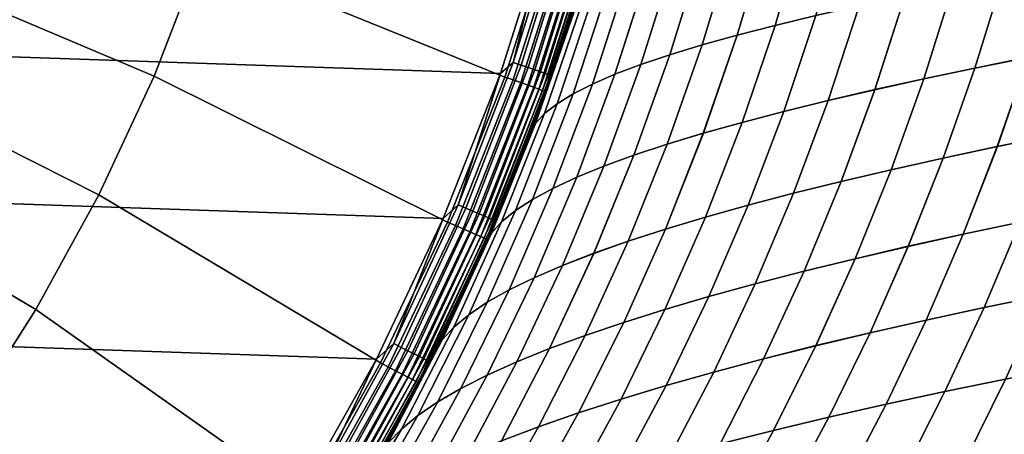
# Model space of a CAD drawing. Header units: metres. Extents: x -24 to 94, y -256 to 25.
# Tile 115 of 195: x 17.2 to 27.34, y -11.57 to -7.3. Entities that reach past the tile are written whole.
import ezdxf

# ---------------------------------------------------------------- set-up
doc = ezdxf.new("R2010")
doc.units = ezdxf.units.M
doc.layers.add('solid_10_061_003_XXX', color=7, linetype='CONTINUOUS')

msp = doc.modelspace()

# ---------------------------------------------------------------- linework, layer by layer
at = {"layer": 'solid_10_061_003_XXX'}
for points in [[(22.148993, -7.853165), (-22.633904, -6.321091), (-23.012894, -4.759872), (22.633904, -6.321089)], [(19.467255, -5.332632, 139.704315), (19.067602, -6.620993, 139.704315), (22.195217, -7.888182, 139.387024), (22.681784, -6.355138, 139.387024)], [(18.582788, -7.879783, 139.704315), (19.067602, -6.620993, 139.704315), (15.868543, -5.510159, 139.907593), (15.465069, -6.557755, 139.907593)], [(23.211288, -6.102138, 125.350716), (23.110014, -6.475122, 138.890091), (22.614262, -8.03711, 138.890091), (23.030052, -6.754015, 125.291039)], [(22.748764, -6.231531, 0.007596), (22.281744, -7.737065, 0.007596), (22.633904, -6.321089)], [(22.830038, -6.253794, 0.030184), (22.361349, -7.764707, 0.030184), (22.281744, -7.737065, 0.007596), (22.748764, -6.231531, 0.007596)], [(22.906288, -6.274681, 0.067075), (22.436033, -7.79064, 0.067075), (22.361349, -7.764707, 0.030184), (22.830038, -6.253794, 0.030184)], [(22.975193, -6.293556, 0.117146), (22.503525, -7.814075, 0.117146), (22.436033, -7.79064, 0.067075), (22.906288, -6.274681, 0.067075)], [(25.684397, -6.248812, 61.662342), (25.39707, -7.255309, 61.829849), (24.978428, -7.356086, 61.330124), (25.274899, -6.336802, 61.166355)], [(25.397144, -7.255046, 118.170212), (25.684454, -6.248568, 118.337708), (25.274954, -6.336571, 118.833694), (24.978498, -7.355838, 118.669937)], [(21.561001, -9.347363), (-22.148991, -7.853167), (-22.633904, -6.321091), (22.148993, -7.853165)], [(22.281744, -7.737065, 0.007596), (22.148993, -7.853165), (22.633904, -6.321089)], [(22.279333, -7.918077, 139.368744), (22.767744, -6.379222, 139.368744), (22.681784, -6.355138, 139.387024), (22.195217, -7.888182, 139.387024)], [(22.359003, -7.946392, 139.334518), (22.849159, -6.402034, 139.334518), (22.767744, -6.379222, 139.368744), (22.279333, -7.918077, 139.368744)], [(23.034655, -6.309844, 0.178874), (22.561766, -7.834299, 0.178874), (22.503525, -7.814075, 0.117146), (22.975193, -6.293556, 0.117146)], [(23.082863, -6.32305, 0.250378), (22.608984, -7.850695, 0.250378), (22.561766, -7.834299, 0.178874), (23.034655, -6.309844, 0.178874)], [(23.118351, -6.33277, 0.329482), (22.643742, -7.862764, 0.329482), (22.608984, -7.850695, 0.250378), (23.082863, -6.32305, 0.250378)], [(23.140036, -6.338711, 0.413778), (22.664982, -7.87014, 0.413778), (22.643742, -7.862764, 0.329482), (23.118351, -6.33277, 0.329482)], [(23.140036, -6.338711, 0.413778), (23.110014, -6.475122, 0.5), (22.664982, -7.87014, 0.413778)], [(25.274899, -6.336802, 61.166355), (24.978428, -7.356086, 61.330124), (24.587746, -7.456889, 60.809368), (24.893574, -6.42464, 60.649242)], [(24.978498, -7.355838, 118.669937), (25.274954, -6.336571, 118.833694), (24.893627, -6.424424, 119.3508), (24.587814, -7.456656, 119.190681)], [(22.431488, -7.972152, 139.285507), (22.923233, -6.422789, 139.285507), (22.849159, -6.402034, 139.334518), (22.359003, -7.946392, 139.334518)], [(22.494375, -7.994503, 139.223328), (22.987499, -6.440795, 139.223328), (22.923233, -6.422789, 139.285507), (22.431488, -7.972152, 139.285507)], [(22.545574, -8.012699, 139.150055), (23.03982, -6.455455, 139.150055), (22.987499, -6.440795, 139.223328), (22.494375, -7.994503, 139.223328)], [(22.583378, -8.026134, 139.068146), (23.078455, -6.46628, 139.068146), (23.03982, -6.455455, 139.150055), (22.545574, -8.012699, 139.150055)], [(22.606531, -8.034363, 138.980301), (23.102114, -6.472909, 138.980301), (23.078455, -6.46628, 139.068146), (22.583378, -8.026134, 139.068146)], [(23.102114, -6.472909, 138.980301), (22.606531, -8.034363, 138.980301), (22.614262, -8.03711, 138.890091), (23.110014, -6.475122, 138.890091)], [(22.614262, -8.03711, 0.5), (23.110014, -6.475122, 0.5), (22.83136, -7.397906, 54.77544), (22.615643, -8.033224, 54.849167)], [(22.664982, -7.87014, 0.413778), (23.110014, -6.475122, 0.5), (22.614262, -8.03711, 0.5)], [(23.110014, -6.475122, 0.5), (23.030048, -6.754027, 54.708961), (22.83136, -7.397906, 54.77544)], [(24.893574, -6.42464, 60.649242), (24.587746, -7.456889, 60.809368), (24.226234, -7.557714, 60.269596), (24.541632, -6.512332, 60.112957)], [(24.587814, -7.456656, 119.190681), (24.893627, -6.424424, 119.3508), (24.541683, -6.512131, 119.887085), (24.226301, -7.557494, 119.730453)], [(18.014978, -9.103379, 139.704315), (18.582788, -7.879783, 139.704315), (15.465069, -6.557755, 139.907593), (14.992523, -7.576064, 139.907593)], [(24.541632, -6.512332, 60.112957), (24.226234, -7.557714, 60.269596), (23.895113, -7.658556, 59.712811), (24.220278, -6.599886, 59.559444)], [(24.226301, -7.557494, 119.730453), (24.541683, -6.512131, 119.887085), (24.220327, -6.599699, 120.44059), (23.895176, -7.658351, 120.287239)], [(19.067602, -6.620993, 139.704315), (18.582788, -7.879783, 139.704315), (21.605165, -9.384448, 139.387024), (22.195217, -7.888182, 139.387024)], [(23.930723, -6.687306, 58.990654), (23.595594, -7.759412, 59.141014), (23.328848, -7.860285, 58.556236), (23.674128, -6.774603, 58.408546)], [(23.595655, -7.759221, 120.859024), (23.930771, -6.687132, 121.009377), (23.674171, -6.774444, 121.591476), (23.328905, -7.860108, 121.443802)], [(24.220278, -6.599886, 59.559444), (23.895113, -7.658556, 59.712811), (23.595594, -7.759412, 59.141014), (23.930723, -6.687306, 58.990654)], [(23.895176, -7.658351, 120.287239), (24.220327, -6.599699, 120.44059), (23.930771, -6.687132, 121.009377), (23.595655, -7.759221, 120.859024)], [(22.831362, -7.3979, 125.224556), (23.030052, -6.754015, 125.291039), (22.614262, -8.03711, 138.890091)], [(22.907766, -7.211679, 55.373348), (22.83136, -7.397906, 54.77544), (23.030048, -6.754027, 54.708961)], [(22.907795, -7.211589, 124.626663), (23.030052, -6.754015, 125.291039), (22.831362, -7.3979, 125.224556)], [(23.674128, -6.774603, 58.408546), (23.328848, -7.860285, 58.556236), (23.095652, -7.961227, 57.960629), (23.451244, -6.861834, 57.815231)], [(23.328905, -7.860108, 121.443802), (23.674171, -6.774444, 121.591476), (23.451286, -6.861688, 122.184792), (23.095707, -7.961064, 122.039406)], [(27.863518, -6.752599, 63.946556), (27.582296, -7.685705, 64.162971), (27.035379, -7.796221, 63.792503), (27.325603, -6.852771, 63.57972)], [(27.582396, -7.685359, 115.837128), (27.863602, -6.752263, 116.053528), (27.325684, -6.852449, 116.420357), (27.035477, -7.79589, 116.207588)], [(23.451244, -6.861834, 57.815231), (23.095652, -7.961227, 57.960629), (22.896584, -8.06232, 57.356419), (23.262623, -6.949077, 57.212879)], [(23.095707, -7.961064, 122.039406), (23.451286, -6.861688, 122.184792), (23.262661, -6.948946, 122.78714), (22.896637, -8.062171, 122.643608)], [(27.325603, -6.852771, 63.57972), (27.035379, -7.796221, 63.792503), (26.508879, -7.907346, 63.392014), (26.80831, -6.953219, 63.183109)], [(27.035477, -7.79589, 116.207588), (27.325684, -6.852449, 116.420357), (26.80839, -6.952912, 116.816963), (26.508974, -7.90703, 116.608078)], [(23.262623, -6.949077, 57.212879), (22.896584, -8.06232, 57.356419), (22.732224, -8.163644, 56.745827), (23.108805, -7.036413, 56.603664)], [(22.896637, -8.062171, 122.643608), (23.262661, -6.948946, 122.78714), (23.108841, -7.036295, 123.396355), (22.732271, -8.163508, 123.254196)], [(26.80831, -6.953219, 63.183109), (26.508879, -7.907346, 63.392014), (26.004488, -8.018965, 62.963074), (26.313358, -7.053847, 62.758213)], [(26.508974, -7.90703, 116.608078), (26.80839, -6.952912, 116.816963), (26.313437, -7.053555, 117.241859), (26.004581, -8.018663, 117.03701)], [(23.108805, -7.036413, 56.603664), (22.732224, -8.163644, 56.745827), (22.603144, -8.265278, 56.131081), (22.990337, -7.12392, 55.989761)], [(22.732271, -8.163508, 123.254196), (23.108841, -7.036295, 123.396355), (22.99037, -7.123817, 124.010254), (22.603188, -8.265157, 123.868942)], [(26.313358, -7.053847, 62.758213), (26.004488, -8.018965, 62.963074), (25.52389, -8.130964, 62.507278), (25.842457, -7.15456, 62.306545)], [(26.004581, -8.018663, 117.03701), (26.313437, -7.053555, 117.241859), (25.842531, -7.154283, 117.69352), (25.523981, -8.130677, 117.492805)], [(22.990337, -7.12392, 55.989761), (22.603144, -8.265278, 56.131081), (22.509922, -8.367304, 55.514408), (22.907766, -7.211679, 55.373348)], [(22.603188, -8.265157, 123.868942), (22.99037, -7.123817, 124.010254), (22.907795, -7.211589, 124.626663), (22.509964, -8.367196, 124.485611)], [(25.842457, -7.15456, 62.306545), (25.52389, -8.130964, 62.507278), (25.068544, -8.243278, 62.02644), (25.39707, -7.255309, 61.829849)], [(25.523981, -8.130677, 117.492805), (25.842531, -7.154283, 117.69352), (25.397144, -7.255046, 118.170212), (25.068634, -8.243005, 117.973633)], [(22.907766, -7.211679, 55.373348), (22.509922, -8.367304, 55.514408), (22.615643, -8.033224, 54.849167), (22.83136, -7.397906, 54.77544)], [(22.509964, -8.367196, 124.485611), (22.907795, -7.211589, 124.626663), (22.831362, -7.3979, 125.224556), (22.615643, -8.033223, 125.150833)], [(25.39707, -7.255309, 61.829849), (25.068544, -8.243278, 62.02644), (24.639681, -8.355885, 61.522621), (24.978428, -7.356086, 61.330124)], [(25.068634, -8.243005, 117.973633), (25.397144, -7.255046, 118.170212), (24.978498, -7.355838, 118.669937), (24.639767, -8.355626, 118.477448)], [(22.615643, -8.033223, 125.150833), (22.831362, -7.3979, 125.224556), (22.614262, -8.03711, 138.890091)], [(24.978428, -7.356086, 61.330124), (24.639681, -8.355885, 61.522621), (24.238518, -8.468769, 60.99789), (24.587746, -7.456889, 60.809368)], [(24.639767, -8.355626, 118.477448), (24.978498, -7.355838, 118.669937), (24.587814, -7.456656, 119.190681), (24.238602, -8.468525, 119.002174)], [(24.587746, -7.456889, 60.809368), (24.238518, -8.468769, 60.99789), (23.866276, -8.581914, 60.454311), (24.226234, -7.557714, 60.269596)], [(24.238602, -8.468525, 119.002174), (24.587814, -7.456656, 119.190681), (24.226301, -7.557494, 119.730453), (23.866358, -8.581683, 119.545746)], [(17.366711, -10.286319, 139.704315), (18.014978, -9.103379, 139.704315), (14.992523, -7.576064, 139.907593), (14.453018, -8.560535, 139.907593)], [(24.226234, -7.557714, 60.269596), (23.866276, -8.581914, 60.454311), (23.524172, -8.695302, 59.893963), (23.895113, -7.658556, 59.712811)], [(23.866358, -8.581683, 119.545746), (24.226301, -7.557494, 119.730453), (23.895176, -7.658351, 120.287239), (23.52425, -8.695085, 120.106094)], [(28.147936, -7.575914, 64.501846), (27.841158, -8.486714, 64.7537), (27.265951, -8.604787, 64.411171), (27.582296, -7.685705, 64.162971)], [(27.841274, -8.486352, 115.246414), (28.148037, -7.575554, 115.49826), (27.582396, -7.685359, 115.837128), (27.266066, -8.604439, 115.588943)], [(23.895113, -7.658556, 59.712811), (23.524172, -8.695302, 59.893963), (23.213427, -8.808915, 59.318905), (23.595594, -7.759412, 59.141014)], [(23.52425, -8.695085, 120.106094), (23.895176, -7.658351, 120.287239), (23.595655, -7.759221, 120.859024), (23.213503, -8.808712, 120.681145)], [(27.582296, -7.685705, 64.162971), (27.265951, -8.604787, 64.411171), (26.709265, -8.724031, 64.03672), (27.035379, -7.796221, 63.792503)], [(27.266066, -8.604439, 115.588943), (27.582396, -7.685359, 115.837128), (27.035477, -7.79589, 116.207588), (26.709377, -8.723698, 115.963394)], [(22.281744, -7.737065, 0.007596), (21.715206, -9.208043, 0.007596), (22.148993, -7.853165)], [(22.361349, -7.764707, 0.030184), (21.792788, -9.24094, 0.030184), (21.715206, -9.208043, 0.007596), (22.281744, -7.737065, 0.007596)], [(22.436033, -7.79064, 0.067075), (21.865574, -9.271804, 0.067075), (21.792788, -9.24094, 0.030184), (22.361349, -7.764707, 0.030184)], [(22.503525, -7.814075, 0.117146), (21.931349, -9.299695, 0.117146), (21.865574, -9.271804, 0.067075), (22.436033, -7.79064, 0.067075)], [(23.595594, -7.759412, 59.141014), (23.213427, -8.808915, 59.318905), (22.935215, -8.922745, 58.731224), (23.328848, -7.860285, 58.556236)], [(23.213503, -8.808712, 120.681145), (23.595655, -7.759221, 120.859024), (23.328905, -7.860108, 121.443802), (22.935287, -8.922554, 121.268822)], [(27.035379, -7.796221, 63.792503), (26.709265, -8.724031, 64.03672), (26.172766, -8.844311, 63.632011), (26.508879, -7.907346, 63.392014)], [(26.709377, -8.723698, 115.963394), (27.035477, -7.79589, 116.207588), (26.508974, -7.90703, 116.608078), (26.172874, -8.843991, 116.368095)], [(20.872786, -10.797076), (-21.561001, -9.347364), (-22.148991, -7.853167), (21.561001, -9.347363)], [(18.582788, -7.879783, 139.704315), (18.014978, -9.103379, 139.704315), (20.914381, -10.836959, 139.387024), (21.605165, -9.384448, 139.387024)], [(21.715206, -9.208043, 0.007596), (21.561001, -9.347363), (22.148993, -7.853165)], [(21.687046, -9.420013, 139.368744), (22.279333, -7.918077, 139.368744), (22.195217, -7.888182, 139.387024), (21.605165, -9.384448, 139.387024)], [(22.561766, -7.834299, 0.178874), (21.988108, -9.323763, 0.178874), (21.931349, -9.299695, 0.117146), (22.503525, -7.814075, 0.117146)], [(22.608984, -7.850695, 0.250378), (22.034126, -9.343277, 0.250378), (21.988108, -9.323763, 0.178874), (22.561766, -7.834299, 0.178874)], [(22.643742, -7.862764, 0.329482), (22.068001, -9.35764, 0.329482), (22.034126, -9.343277, 0.250378), (22.608984, -7.850695, 0.250378)], [(22.664982, -7.87014, 0.413778), (22.088701, -9.366419, 0.413778), (22.068001, -9.35764, 0.329482), (22.643742, -7.862764, 0.329482)], [(22.664982, -7.87014, 0.413778), (22.614262, -8.03711, 0.5), (22.088701, -9.366419, 0.413778)], [(23.328848, -7.860285, 58.556236), (22.935215, -8.922745, 58.731224), (22.690336, -9.036836, 58.133129), (23.095652, -7.961227, 57.960629)], [(22.935287, -8.922554, 121.268822), (23.328905, -7.860108, 121.443802), (23.095707, -7.961064, 122.039406), (22.690407, -9.036659, 121.866913)], [(26.508879, -7.907346, 63.392014), (26.172766, -8.844311, 63.632011), (25.658115, -8.965488, 63.198704), (26.004488, -8.018965, 62.963074)], [(26.172874, -8.843991, 116.368095), (26.508974, -7.90703, 116.608078), (26.004581, -8.018663, 117.03701), (25.658222, -8.965183, 116.801392)], [(21.764597, -9.453699, 139.334518), (22.359003, -7.946392, 139.334518), (22.279333, -7.918077, 139.368744), (21.687046, -9.420013, 139.368744)], [(21.835155, -9.484346, 139.285507), (22.431488, -7.972152, 139.285507), (22.359003, -7.946392, 139.334518), (21.764597, -9.453699, 139.334518)], [(21.896372, -9.510937, 139.223328), (22.494375, -7.994503, 139.223328), (22.431488, -7.972152, 139.285507), (21.835155, -9.484346, 139.285507)], [(21.946209, -9.532584, 139.150055), (22.545574, -8.012699, 139.150055), (22.494375, -7.994503, 139.223328), (21.896372, -9.510937, 139.223328)], [(23.095652, -7.961227, 57.960629), (22.690336, -9.036836, 58.133129), (22.479399, -9.151264, 57.526909), (22.896584, -8.06232, 57.356419)], [(22.690407, -9.036659, 121.866913), (23.095707, -7.961064, 122.039406), (22.896637, -8.062171, 122.643608), (22.479465, -9.151101, 122.473129)], [(21.983009, -9.548568, 139.068146), (22.583378, -8.026134, 139.068146), (22.545574, -8.012699, 139.150055), (21.946209, -9.532584, 139.150055)], [(22.005547, -9.558357, 138.980301), (22.606531, -8.034363, 138.980301), (22.583378, -8.026134, 139.068146), (21.983009, -9.548568, 139.068146)], [(22.606531, -8.034363, 138.980301), (22.005547, -9.558357, 138.980301), (22.013071, -9.561626, 138.890091), (22.614262, -8.03711, 138.890091)], [(22.615643, -8.033223, 125.150833), (22.614262, -8.03711, 138.890091), (22.013071, -9.561626, 138.890091), (22.383297, -8.659564, 125.069611)], [(22.013071, -9.561626, 0.5), (22.614262, -8.03711, 0.5), (22.383299, -8.659559, 54.930382), (22.134733, -9.276509, 55.019455)], [(22.088701, -9.366419, 0.413778), (22.614262, -8.03711, 0.5), (22.013071, -9.561626, 0.5)], [(22.896584, -8.06232, 57.356419), (22.479399, -9.151264, 57.526909), (22.303007, -9.266107, 56.914829), (22.732224, -8.163644, 56.745827)], [(22.479465, -9.151101, 122.473129), (22.896637, -8.062171, 122.643608), (22.732271, -8.163508, 123.254196), (22.30307, -9.265957, 123.085205)], [(22.509964, -8.367196, 124.485611), (22.615643, -8.033223, 125.150833), (22.383297, -8.659564, 125.069611)], [(22.614262, -8.03711, 0.5), (22.615643, -8.033224, 54.849167), (22.383299, -8.659559, 54.930382)], [(22.509922, -8.367304, 55.514408), (22.383299, -8.659559, 54.930382), (22.615643, -8.033224, 54.849167)], [(26.004488, -8.018965, 62.963074), (25.658115, -8.965488, 63.198704), (25.166969, -9.08743, 62.738472), (25.52389, -8.130964, 62.507278)], [(25.658222, -8.965183, 116.801392), (26.004581, -8.018663, 117.03701), (25.523981, -8.130677, 117.492805), (25.167074, -9.087139, 117.26162)], [(22.732224, -8.163644, 56.745827), (22.303007, -9.266107, 56.914829), (22.16177, -9.38144, 56.299175), (22.603144, -8.265278, 56.131081)], [(22.30307, -9.265957, 123.085205), (22.732271, -8.163508, 123.254196), (22.603188, -8.265157, 123.868942), (22.161827, -9.381304, 123.700851)], [(25.52389, -8.130964, 62.507278), (25.166969, -9.08743, 62.738472), (24.700771, -9.210051, 62.253201), (25.068544, -8.243278, 62.02644)], [(25.167074, -9.087139, 117.26162), (25.523981, -8.130677, 117.492805), (25.068634, -8.243005, 117.973633), (24.700876, -9.209772, 117.746887)], [(22.603144, -8.265278, 56.131081), (22.16177, -9.38144, 56.299175), (22.05629, -9.497339, 55.682228), (22.509922, -8.367304, 55.514408)], [(22.161827, -9.381304, 123.700851), (22.603188, -8.265157, 123.868942), (22.509964, -8.367196, 124.485611), (22.056345, -9.497216, 124.317795)], [(25.068544, -8.243278, 62.02644), (24.700771, -9.210051, 62.253201), (24.260754, -9.333312, 61.745014), (24.639681, -8.355885, 61.522621)], [(24.700876, -9.209772, 117.746887), (25.068634, -8.243005, 117.973633), (24.639767, -8.355626, 118.477448), (24.260855, -9.333048, 118.255066)], [(22.509922, -8.367304, 55.514408), (22.05629, -9.497339, 55.682228), (22.134733, -9.276509, 55.019455), (22.383299, -8.659559, 54.930382)], [(22.056345, -9.497216, 124.317795), (22.509964, -8.367196, 124.485611), (22.383297, -8.659564, 125.069611), (22.134727, -9.276519, 124.980537)], [(24.639681, -8.355885, 61.522621), (24.260754, -9.333312, 61.745014), (23.848133, -9.45718, 61.216045), (24.238518, -8.468769, 60.99789)], [(24.260855, -9.333048, 118.255066), (24.639767, -8.355626, 118.477448), (24.238602, -8.468525, 119.002174), (23.848232, -9.456929, 118.784027)], [(24.238518, -8.468769, 60.99789), (23.848133, -9.45718, 61.216045), (23.464132, -9.581622, 60.66843), (23.866276, -8.581914, 60.454311)], [(23.848232, -9.456929, 118.784027), (24.238602, -8.468525, 119.002174), (23.866358, -8.581683, 119.545746), (23.464228, -9.581384, 119.331642)], [(27.841158, -8.486714, 64.7537), (27.50108, -9.383893, 65.03849), (26.915701, -9.508305, 64.691948), (27.265951, -8.604787, 64.411171)], [(27.501211, -9.383533, 114.961647), (27.841274, -8.486352, 115.246414), (27.266066, -8.604439, 115.588943), (26.915831, -9.507957, 115.308182)], [(16.640879, -11.423316, 139.704315), (17.366711, -10.286319, 139.704315), (14.453018, -8.560535, 139.907593), (13.848962, -9.506774, 139.907593)], [(23.866276, -8.581914, 60.454311), (23.464132, -9.581622, 60.66843), (23.109968, -9.706602, 60.104301), (23.524172, -8.695302, 59.893963)], [(23.464228, -9.581384, 119.331642), (23.866358, -8.581683, 119.545746), (23.52425, -8.695085, 120.106094), (23.110062, -9.706377, 119.895767)], [(27.265951, -8.604787, 64.411171), (26.915701, -9.508305, 64.691948), (26.348625, -9.634431, 64.313202), (26.709265, -8.724031, 64.03672)], [(26.915831, -9.507957, 115.308182), (27.266066, -8.604439, 115.588943), (26.709377, -8.723698, 115.963394), (26.348753, -9.634098, 115.68692)], [(22.134727, -9.276519, 124.980537), (22.383297, -8.659564, 125.069611), (22.013071, -9.561626, 138.890091)], [(23.524172, -8.695302, 59.893963), (23.109968, -9.706602, 60.104301), (22.786861, -9.832086, 59.525791), (23.213427, -8.808915, 59.318905)], [(23.110062, -9.706377, 119.895767), (23.52425, -8.695085, 120.106094), (23.213503, -8.808712, 120.681145), (22.786951, -9.831874, 120.474274)], [(23.213427, -8.808915, 59.318905), (22.786861, -9.832086, 59.525791), (22.495991, -9.958047, 58.935043), (22.935215, -8.922745, 58.731224)], [(22.786951, -9.831874, 120.474274), (23.213503, -8.808712, 120.681145), (22.935287, -8.922554, 121.268822), (22.496078, -9.957848, 121.06501)], [(26.709265, -8.724031, 64.03672), (26.348625, -9.634431, 64.313202), (25.801481, -9.762114, 63.903988), (26.172766, -8.844311, 63.632011)], [(26.348753, -9.634098, 115.68692), (26.709377, -8.723698, 115.963394), (26.172874, -8.843991, 116.368095), (25.801605, -9.761794, 116.09613)], [(26.172766, -8.844311, 63.632011), (25.801481, -9.762114, 63.903988), (25.275898, -9.891192, 63.466049), (25.658115, -8.965488, 63.198704)], [(25.801605, -9.761794, 116.09613), (26.172874, -8.843991, 116.368095), (25.658222, -8.965183, 116.801392), (25.276022, -9.890886, 116.534058)], [(22.935215, -8.922745, 58.731224), (22.495991, -9.958047, 58.935043), (22.238173, -10.084518, 58.334328), (22.690336, -9.036836, 58.133129)], [(22.496078, -9.957848, 121.06501), (22.935287, -8.922554, 121.268822), (22.690407, -9.036659, 121.866913), (22.238256, -10.084332, 121.665718)], [(25.658115, -8.965488, 63.198704), (25.275898, -9.891192, 63.466049), (24.773499, -10.02151, 63.001137), (25.166969, -9.08743, 62.738472)], [(25.276022, -9.890886, 116.534058), (25.658222, -8.965183, 116.801392), (25.167074, -9.087139, 117.26162), (24.773619, -10.021218, 116.99897)], [(18.014978, -9.103379, 139.704315), (17.366711, -10.286319, 139.704315), (20.126085, -12.238944, 139.387024), (20.914381, -10.836959, 139.387024)], [(22.690336, -9.036836, 58.133129), (22.238173, -10.084518, 58.334328), (22.014042, -10.211568, 57.725983), (22.479399, -9.151264, 57.526909)], [(22.238256, -10.084332, 121.665718), (22.690407, -9.036659, 121.866913), (22.479465, -9.151101, 122.473129), (22.014122, -10.211394, 122.274063)], [(25.166969, -9.08743, 62.738472), (24.773499, -10.02151, 63.001137), (24.295704, -10.152959, 62.511215), (24.700771, -9.210051, 62.253201)], [(24.773619, -10.021218, 116.99897), (25.167074, -9.087139, 117.26162), (24.700876, -9.209772, 117.746887), (24.295822, -10.15268, 117.488884)], [(21.715206, -9.208043, 0.007596), (21.051685, -10.637897, 0.007596), (21.561001, -9.347363)], [(21.792788, -9.24094, 0.030184), (21.126896, -10.675902, 0.030184), (21.051685, -10.637897, 0.007596), (21.715206, -9.208043, 0.007596)], [(22.479399, -9.151264, 57.526909), (22.014042, -10.211568, 57.725983), (21.824228, -10.339261, 57.112339), (22.303007, -9.266107, 56.914829)], [(22.014122, -10.211394, 122.274063), (22.479465, -9.151101, 122.473129), (22.30307, -9.265957, 123.085205), (21.824305, -10.3391, 122.887703)], [(24.700771, -9.210051, 62.253201), (24.295704, -10.152959, 62.511215), (23.843742, -10.285481, 61.998463), (24.260754, -9.333312, 61.745014)], [(24.295822, -10.15268, 117.488884), (24.700876, -9.209772, 117.746887), (24.260855, -9.333048, 118.255066), (23.843859, -10.285215, 118.001633)], [(21.865574, -9.271804, 0.067075), (21.197456, -10.711558, 0.067075), (21.126896, -10.675902, 0.030184), (21.792788, -9.24094, 0.030184)], [(21.931349, -9.299695, 0.117146), (21.261221, -10.74378, 0.117146), (21.197456, -10.711558, 0.067075), (21.865574, -9.271804, 0.067075)], [(21.988108, -9.323763, 0.178874), (21.316248, -10.771585, 0.178874), (21.261221, -10.74378, 0.117146), (21.931349, -9.299695, 0.117146)], [(22.134727, -9.276519, 124.980537), (22.013071, -9.561626, 138.890091), (21.309246, -11.041561, 138.890091), (21.870369, -9.88367, 124.883202)], [(22.034126, -9.343277, 0.250378), (21.360859, -10.794129, 0.250378), (21.316248, -10.771585, 0.178874), (21.988108, -9.323763, 0.178874)], [(22.303007, -9.266107, 56.914829), (21.824228, -10.339261, 57.112339), (21.669365, -10.467663, 56.495731), (22.16177, -9.38144, 56.299175)], [(21.824305, -10.3391, 122.887703), (22.30307, -9.265957, 123.085205), (22.161827, -9.381304, 123.700851), (21.669437, -10.467514, 123.504303)], [(22.056345, -9.497216, 124.317795), (22.134727, -9.276519, 124.980537), (21.870369, -9.88367, 124.883202)], [(22.013071, -9.561626, 0.5), (22.134733, -9.276509, 55.019455), (21.870377, -9.883657, 55.116791)], [(22.05629, -9.497339, 55.682228), (21.870377, -9.883657, 55.116791), (22.134733, -9.276509, 55.019455)], [(28.103134, -9.261356, 65.351089), (27.741341, -10.140082, 65.673592), (27.128853, -10.266124, 65.356979), (27.50108, -9.383893, 65.03849)], [(27.741489, -10.139709, 114.326569), (28.103268, -9.260981, 114.649048), (27.501211, -9.383533, 114.961647), (27.128998, -10.265765, 114.643173)], [(20.087158, -12.196553), (-20.872784, -10.797078), (-21.561001, -9.347364), (20.872786, -10.797076)], [(21.051685, -10.637897, 0.007596), (20.872786, -10.797076), (21.561001, -9.347363)], [(20.993645, -10.87803, 139.368744), (21.687046, -9.420013, 139.368744), (21.605165, -9.384448, 139.387024), (20.914381, -10.836959, 139.387024)], [(21.068716, -10.916928, 139.334518), (21.764597, -9.453699, 139.334518), (21.687046, -9.420013, 139.368744), (20.993645, -10.87803, 139.368744)], [(22.068001, -9.35764, 0.329482), (21.3937, -10.810724, 0.329482), (21.360859, -10.794129, 0.250378), (22.034126, -9.343277, 0.250378)], [(22.088701, -9.366419, 0.413778), (21.413767, -10.820865, 0.413778), (21.3937, -10.810724, 0.329482), (22.068001, -9.35764, 0.329482)], [(22.088701, -9.366419, 0.413778), (22.013071, -9.561626, 0.5), (21.413767, -10.820865, 0.413778)], [(22.16177, -9.38144, 56.299175), (21.669365, -10.467663, 56.495731), (21.550083, -10.596839, 55.878487), (22.05629, -9.497339, 55.682228)], [(21.669437, -10.467514, 123.504303), (22.161827, -9.381304, 123.700851), (22.056345, -9.497216, 124.317795), (21.55015, -10.596703, 124.121544)], [(24.260754, -9.333312, 61.745014), (23.843742, -10.285481, 61.998463), (23.418829, -10.419021, 61.465088), (23.848133, -9.45718, 61.216045)], [(23.843859, -10.285215, 118.001633), (24.260855, -9.333048, 118.255066), (23.848232, -9.456929, 118.784027), (23.418941, -10.418768, 118.535004)], [(27.50108, -9.383893, 65.03849), (27.128853, -10.266124, 65.356979), (26.532843, -10.394709, 65.006096), (26.915701, -9.508305, 64.691948)], [(27.128998, -10.265765, 114.643173), (27.501211, -9.383533, 114.961647), (26.915831, -9.507957, 115.308182), (26.532986, -10.394363, 114.994041)], [(21.137018, -10.95232, 139.285507), (21.835155, -9.484346, 139.285507), (21.764597, -9.453699, 139.334518), (21.068716, -10.916928, 139.334518)], [(21.196278, -10.983026, 139.223328), (21.896372, -9.510937, 139.223328), (21.835155, -9.484346, 139.285507), (21.137018, -10.95232, 139.285507)], [(21.24452, -11.008023, 139.150055), (21.946209, -9.532584, 139.150055), (21.896372, -9.510937, 139.223328), (21.196278, -10.983026, 139.223328)], [(22.05629, -9.497339, 55.682228), (21.550083, -10.596839, 55.878487), (21.590672, -10.480597, 55.222572), (21.870377, -9.883657, 55.116791)], [(21.55015, -10.596703, 124.121544), (22.056345, -9.497216, 124.317795), (21.870369, -9.88367, 124.883202), (21.590664, -10.480613, 124.77742)], [(23.848133, -9.45718, 61.216045), (23.418829, -10.419021, 61.465088), (23.022179, -10.553523, 60.913277), (23.464132, -9.581622, 60.66843)], [(23.418941, -10.418768, 118.535004), (23.848232, -9.456929, 118.784027), (23.464228, -9.581384, 119.331642), (23.022289, -10.553283, 119.086807)], [(26.915701, -9.508305, 64.691948), (26.532843, -10.394709, 65.006096), (25.954901, -10.525652, 64.622772), (26.348625, -9.634431, 64.313202)], [(26.532986, -10.394363, 114.994041), (26.915831, -9.507957, 115.308182), (26.348753, -9.634098, 115.68692), (25.955042, -10.525321, 115.377365)], [(21.280144, -11.026482, 139.068146), (21.983009, -9.548568, 139.068146), (21.946209, -9.532584, 139.150055), (21.24452, -11.008023, 139.150055)], [(21.30196, -11.037786, 138.980301), (22.005547, -9.558357, 138.980301), (21.983009, -9.548568, 139.068146), (21.280144, -11.026482, 139.068146)], [(22.005547, -9.558357, 138.980301), (21.30196, -11.037786, 138.980301), (21.309246, -11.041561, 138.890091), (22.013071, -9.561626, 138.890091)], [(21.309246, -11.041561, 0.5), (22.013071, -9.561626, 0.5), (21.870377, -9.883657, 55.116791), (21.590672, -10.480597, 55.222572)], [(21.413767, -10.820865, 0.413778), (22.013071, -9.561626, 0.5), (21.309246, -11.041561, 0.5)], [(23.464132, -9.581622, 60.66843), (23.022179, -10.553523, 60.913277), (22.655008, -10.688932, 60.34523), (23.109968, -9.706602, 60.104301)], [(23.022289, -10.553283, 119.086807), (23.464228, -9.581384, 119.331642), (23.110062, -9.706377, 119.895767), (22.655117, -10.688704, 119.654846)], [(23.109968, -9.706602, 60.104301), (22.655008, -10.688932, 60.34523), (22.318537, -10.825192, 59.763145), (22.786861, -9.832086, 59.525791)], [(22.655117, -10.688704, 119.654846), (23.110062, -9.706377, 119.895767), (22.786951, -9.831874, 120.474274), (22.31864, -10.824977, 120.236923)], [(26.348625, -9.634431, 64.313202), (25.954901, -10.525652, 64.622772), (25.396614, -10.658769, 64.208817), (25.801481, -9.762114, 63.903988)], [(25.955042, -10.525321, 115.377365), (26.348753, -9.634098, 115.68692), (25.801605, -9.761794, 116.09613), (25.396753, -10.658451, 115.791321)], [(22.786861, -9.832086, 59.525791), (22.318537, -10.825192, 59.763145), (22.013935, -10.962256, 59.169231), (22.495991, -9.958047, 58.935043)], [(22.31864, -10.824977, 120.236923), (22.786951, -9.831874, 120.474274), (22.496078, -9.957848, 121.06501), (22.014036, -10.962052, 120.830833)], [(25.801481, -9.762114, 63.903988), (25.396614, -10.658769, 64.208817), (24.859571, -10.793876, 63.766041), (25.275898, -9.891192, 63.466049)], [(25.396753, -10.658451, 115.791321), (25.801605, -9.761794, 116.09613), (25.276022, -9.890886, 116.534058), (24.859709, -10.793571, 116.234085)], [(21.590664, -10.480613, 124.77742), (21.870369, -9.88367, 124.883202), (21.309246, -11.041561, 138.890091)], [(25.275898, -9.891192, 63.466049), (24.859571, -10.793876, 63.766041), (24.345356, -10.93079, 63.296276), (24.773499, -10.02151, 63.001137)], [(24.859709, -10.793571, 116.234085), (25.276022, -9.890886, 116.534058), (24.773619, -10.021218, 116.99897), (24.34549, -10.930499, 116.703842)], [(22.495991, -9.958047, 58.935043), (22.013935, -10.962256, 59.169231), (21.742035, -11.10014, 58.565815), (22.238173, -10.084518, 58.334328)], [(22.014036, -10.962052, 120.830833), (22.496078, -9.957848, 121.06501), (22.238256, -10.084332, 121.665718), (21.742132, -11.099948, 121.434242)], [(24.773499, -10.02151, 63.001137), (24.345356, -10.93079, 63.296276), (23.855364, -11.06938, 62.801552), (24.295704, -10.152959, 62.511215)], [(24.34549, -10.930499, 116.703842), (24.773619, -10.021218, 116.99897), (24.295822, -10.15268, 117.488884), (23.855495, -11.069101, 117.198563)], [(22.238173, -10.084518, 58.334328), (21.742035, -11.10014, 58.565815), (21.50349, -11.238892, 57.955284), (22.014042, -10.211568, 57.725983)], [(21.742132, -11.099948, 121.434242), (22.238256, -10.084332, 121.665718), (22.014122, -10.211394, 122.274063), (21.503586, -11.238711, 122.044769)], [(22.014042, -10.211568, 57.725983), (21.50349, -11.238892, 57.955284), (21.298954, -11.378563, 57.340023), (21.824228, -10.339261, 57.112339)], [(21.503586, -11.238711, 122.044769), (22.014122, -10.211394, 122.274063), (21.824305, -10.3391, 122.887703), (21.299044, -11.378394, 122.660027)], [(24.295704, -10.152959, 62.511215), (23.855364, -11.06938, 62.801552), (23.390812, -11.20956, 62.284122), (23.843742, -10.285481, 61.998463)], [(23.855495, -11.069101, 117.198563), (24.295822, -10.15268, 117.488884), (23.843859, -10.285215, 118.001633), (23.390942, -11.209295, 117.715981)], [(27.741341, -10.140082, 65.673592), (27.349897, -11.004544, 66.030708), (26.726669, -11.131792, 65.709709), (27.128853, -10.266124, 65.356979)], [(27.35006, -11.004171, 113.969467), (27.741489, -10.139709, 114.326569), (27.128998, -10.265765, 114.643173), (26.72683, -11.131433, 114.290459)], [(17.366711, -10.286319, 139.704315), (16.640879, -11.423316, 139.704315), (19.243952, -13.583864, 139.387024), (20.126085, -12.238944, 139.387024)], [(21.824228, -10.339261, 57.112339), (21.298954, -11.378563, 57.340023), (21.129076, -11.519201, 56.72242), (21.669365, -10.467663, 56.495731)], [(21.299044, -11.378394, 122.660027), (21.824305, -10.3391, 122.887703), (21.669437, -10.467514, 123.504303), (21.129162, -11.519045, 123.277626)], [(23.843742, -10.285481, 61.998463), (23.390812, -11.20956, 62.284122), (22.952909, -11.351254, 61.746239), (23.418829, -10.419021, 61.465088)], [(23.390942, -11.209295, 117.715981), (23.843859, -10.285215, 118.001633), (23.418941, -10.418768, 118.535004), (22.953035, -11.351, 118.25386)], [(27.128853, -10.266124, 65.356979), (26.726669, -11.131792, 65.709709), (26.119707, -11.262341, 65.354187), (26.532843, -10.394709, 65.006096)], [(26.72683, -11.131433, 114.290459), (27.128998, -10.265765, 114.643173), (26.532986, -10.394363, 114.994041), (26.119865, -11.261997, 114.645973)], [(23.418829, -10.419021, 61.465088), (22.952909, -11.351254, 61.746239), (22.542858, -11.494376, 61.190159), (23.022179, -10.553523, 60.913277)], [(22.953035, -11.351, 118.25386), (23.418941, -10.418768, 118.535004), (23.022289, -10.553283, 119.086807), (22.542982, -11.494136, 118.809937)], [(26.532843, -10.394709, 65.006096), (26.119707, -11.262341, 65.354187), (25.530556, -11.39598, 64.966042), (25.954901, -10.525652, 64.622772)], [(26.119865, -11.261997, 114.645973), (26.532986, -10.394363, 114.994041), (25.955042, -10.525321, 115.377365), (25.53071, -11.39565, 115.034119)], [(21.590664, -10.480613, 124.77742), (21.309246, -11.041561, 138.890091), (20.506065, -12.470015, 138.890091), (21.296148, -11.066801, 124.662819)], [(21.669365, -10.467663, 56.495731), (21.129076, -11.519201, 56.72242), (20.994511, -11.660858, 56.104862), (21.550083, -10.596839, 55.878487)], [(21.129162, -11.519045, 123.277626), (21.669437, -10.467514, 123.504303), (21.55015, -10.596703, 124.121544), (20.994593, -11.660712, 123.895172)], [(21.55015, -10.596703, 124.121544), (21.590664, -10.480613, 124.77742), (21.296148, -11.066801, 124.662819)], [(21.309246, -11.041561, 0.5), (21.590672, -10.480597, 55.222572), (21.296156, -11.066785, 55.337177)], [(21.550083, -10.596839, 55.878487), (21.296156, -11.066785, 55.337177), (21.590672, -10.480597, 55.222572)], [(25.954901, -10.525652, 64.622772), (25.530556, -11.39598, 64.966042), (24.960756, -11.5325, 64.547142), (25.396614, -10.658769, 64.208817)], [(25.53071, -11.39565, 115.034119), (25.955042, -10.525321, 115.377365), (25.396753, -10.658451, 115.791321), (24.960909, -11.532185, 115.453003)], [(21.051685, -10.637897, 0.007596), (20.29414, -12.020238, 0.007596), (20.872786, -10.797076)], [(21.126896, -10.675902, 0.030184), (20.366646, -12.063183, 0.030184), (20.29414, -12.020238, 0.007596), (21.051685, -10.637897, 0.007596)], [(20.994593, -11.660712, 123.895172), (21.55015, -10.596703, 124.121544), (21.296148, -11.066801, 124.662819), (20.987385, -11.641723, 124.53923)], [(21.550083, -10.596839, 55.878487), (20.994511, -11.660858, 56.104862), (20.987392, -11.641706, 55.460762), (21.296156, -11.066785, 55.337177)], [(23.022179, -10.553523, 60.913277), (22.542858, -11.494376, 61.190159), (22.161871, -11.638849, 60.618141), (22.655008, -10.688932, 60.34523)], [(22.542982, -11.494136, 118.809937), (23.022289, -10.553283, 119.086807), (22.655117, -10.688704, 119.654846), (22.161991, -11.63862, 119.38195)], [(21.197456, -10.711558, 0.067075), (20.434668, -12.103473, 0.067075), (20.366646, -12.063183, 0.030184), (21.126896, -10.675902, 0.030184)], [(21.261221, -10.74378, 0.117146), (20.496138, -12.139881, 0.117146), (20.434668, -12.103473, 0.067075), (21.197456, -10.711558, 0.067075)], [(21.316248, -10.771585, 0.178874), (20.549183, -12.1713, 0.178874), (20.496138, -12.139881, 0.117146), (21.261221, -10.74378, 0.117146)], [(22.655008, -10.688932, 60.34523), (22.161871, -11.638849, 60.618141), (21.81115, -11.784593, 60.032436), (22.318537, -10.825192, 59.763145)], [(22.161991, -11.63862, 119.38195), (22.655117, -10.688704, 119.654846), (22.31864, -10.824977, 120.236923), (21.811266, -11.784375, 119.967644)], [(25.396614, -10.658769, 64.208817), (24.960756, -11.5325, 64.547142), (24.411854, -11.671692, 64.099388), (24.859571, -10.793876, 63.766041)], [(24.960909, -11.532185, 115.453003), (25.396753, -10.658451, 115.791321), (24.859709, -10.793571, 116.234085), (24.412004, -11.671389, 115.900749)], [(19.207319, -13.539897), (-20.087158, -12.196555), (-20.872784, -10.797078), (20.087158, -12.196553)], [(20.29414, -12.020238, 0.007596), (20.087158, -12.196553), (20.872786, -10.797076)], [(20.20236, -12.285327, 139.368744), (20.993645, -10.87803, 139.368744), (20.914381, -10.836959, 139.387024), (20.126085, -12.238944, 139.387024)], [(21.360859, -10.794129, 0.250378), (20.59219, -12.196773, 0.250378), (20.549183, -12.1713, 0.178874), (21.316248, -10.771585, 0.178874)], [(21.3937, -10.810724, 0.329482), (20.623848, -12.215524, 0.329482), (20.59219, -12.196773, 0.250378), (21.360859, -10.794129, 0.250378)], [(21.413767, -10.820865, 0.413778), (20.643192, -12.226982, 0.413778), (20.623848, -12.215524, 0.329482), (21.3937, -10.810724, 0.329482)], [(21.413767, -10.820865, 0.413778), (21.309246, -11.041561, 0.5), (20.643192, -12.226982, 0.413778)], [(22.318537, -10.825192, 59.763145), (21.81115, -11.784593, 60.032436), (21.491863, -11.931531, 59.435322), (22.013935, -10.962256, 59.169231)], [(21.811266, -11.784375, 119.967644), (22.31864, -10.824977, 120.236923), (22.014036, -10.962052, 120.830833), (21.491978, -11.931326, 120.564751)], [(24.859571, -10.793876, 63.766041), (24.411854, -11.671692, 64.099388), (23.885384, -11.813346, 63.62468), (24.345356, -10.93079, 63.296276)], [(24.412004, -11.671389, 115.900749), (24.859709, -10.793571, 116.234085), (24.34549, -10.930499, 116.703842), (23.88553, -11.813056, 116.375458)], [(20.274603, -12.329259, 139.334518), (21.068716, -10.916928, 139.334518), (20.993645, -10.87803, 139.368744), (20.20236, -12.285327, 139.368744)], [(20.34033, -12.369228, 139.285507), (21.137018, -10.95232, 139.285507), (21.068716, -10.916928, 139.334518), (20.274603, -12.329259, 139.334518)], [(24.345356, -10.93079, 63.296276), (23.885384, -11.813346, 63.62468), (23.382713, -11.957303, 63.125099), (23.855364, -11.06938, 62.801552)], [(23.88553, -11.813056, 116.375458), (24.34549, -10.930499, 116.703842), (23.855495, -11.069101, 117.198563), (23.382858, -11.957026, 116.875031)], [(27.987848, -10.880807, 66.315308), (27.580273, -11.730929, 66.711945), (26.931608, -11.852821, 66.422813), (27.349897, -11.004544, 66.030708)], [(27.58045, -11.730538, 113.288261), (27.988012, -10.880419, 113.684875), (27.35006, -11.004171, 113.969467), (26.931784, -11.852446, 113.577377)], [(20.397356, -12.403907, 139.223328), (21.196278, -10.983026, 139.223328), (21.137018, -10.95232, 139.285507), (20.34033, -12.369228, 139.285507)], [(20.443781, -12.432138, 139.150055), (21.24452, -11.008023, 139.150055), (21.196278, -10.983026, 139.223328), (20.397356, -12.403907, 139.223328)], [(20.478062, -12.452985, 139.068146), (21.280144, -11.026482, 139.068146), (21.24452, -11.008023, 139.150055), (20.443781, -12.432138, 139.150055)], [(20.499056, -12.465752, 138.980301), (21.30196, -11.037786, 138.980301), (21.280144, -11.026482, 139.068146), (20.478062, -12.452985, 139.068146)], [(21.30196, -11.037786, 138.980301), (20.499056, -12.465752, 138.980301), (20.506065, -12.470015, 138.890091), (21.309246, -11.041561, 138.890091)], [(20.506065, -12.470015, 0.5), (21.309246, -11.041561, 0.5), (20.987392, -11.641706, 55.460762), (20.664957, -12.204898, 55.593513)], [(20.643192, -12.226982, 0.413778), (21.309246, -11.041561, 0.5), (20.506065, -12.470015, 0.5)], [(21.309246, -11.041561, 0.5), (21.296156, -11.066785, 55.337177), (20.987392, -11.641706, 55.460762)], [(22.013935, -10.962256, 59.169231), (21.491863, -11.931531, 59.435322), (21.204851, -12.079659, 58.829174), (21.742035, -11.10014, 58.565815)], [(21.491978, -11.931326, 120.564751), (22.014036, -10.962052, 120.830833), (21.742132, -11.099948, 121.434242), (21.204962, -12.079465, 121.170891)], [(27.349897, -11.004544, 66.030708), (26.931608, -11.852821, 66.422813), (26.297478, -11.979076, 66.097054), (26.726669, -11.131792, 65.709709)], [(26.931784, -11.852446, 113.577377), (27.35006, -11.004171, 113.969467), (26.72683, -11.131433, 114.290459), (26.297651, -11.978717, 113.90313)], [(20.987385, -11.641723, 124.53923), (21.296148, -11.066801, 124.662819), (20.506065, -12.470015, 138.890091)], [(21.742035, -11.10014, 58.565815), (21.204851, -12.079659, 58.829174), (20.950777, -12.229002, 58.216434), (21.50349, -11.238892, 57.955284)], [(21.204962, -12.079465, 121.170891), (21.742132, -11.099948, 121.434242), (21.503586, -11.238711, 122.044769), (20.950884, -12.228819, 121.78363)], [(23.855364, -11.06938, 62.801552), (23.382713, -11.957303, 63.125099), (22.905046, -12.103454, 62.602959), (23.390812, -11.20956, 62.284122)], [(23.382858, -11.957026, 116.875031), (23.855495, -11.069101, 117.198563), (23.390942, -11.209295, 117.715981), (22.905188, -12.103189, 117.397163)], [(26.726669, -11.131792, 65.709709), (26.297478, -11.979076, 66.097054), (25.679375, -12.109462, 65.73661), (26.119707, -11.262341, 65.354187)], [(26.297651, -11.978717, 113.90313), (26.72683, -11.131433, 114.290459), (26.119865, -11.261997, 114.645973), (25.679544, -12.109118, 114.263573)], [(21.50349, -11.238892, 57.955284), (20.950777, -12.229002, 58.216434), (20.730307, -12.379585, 57.599537), (21.298954, -11.378563, 57.340023)], [(20.950884, -12.228819, 121.78363), (21.503586, -11.238711, 122.044769), (21.299044, -11.378394, 122.660027), (20.73041, -12.379414, 122.40052)], [(23.390812, -11.20956, 62.284122), (22.905046, -12.103454, 62.602959), (22.453569, -12.251687, 62.060566), (22.952909, -11.351254, 61.746239)], [(22.905188, -12.103189, 117.397163), (23.390942, -11.209295, 117.715981), (22.953035, -11.351, 118.25386), (22.453709, -12.251435, 117.939545)], [(22.952909, -11.351254, 61.746239), (22.453569, -12.251687, 62.060566), (22.029478, -12.401896, 61.500233), (22.542858, -11.494376, 61.190159)], [(22.453709, -12.251435, 117.939545), (22.953035, -11.351, 118.25386), (22.542982, -11.494136, 118.809937), (22.029613, -12.401657, 118.49987)], [(26.119707, -11.262341, 65.354187), (25.679375, -12.109462, 65.73661), (25.078793, -12.243742, 65.34343), (25.530556, -11.39598, 64.966042)], [(25.679544, -12.109118, 114.263573), (26.119865, -11.261997, 114.645973), (25.53071, -11.39565, 115.034119), (25.078962, -12.243412, 114.656738)], [(16.640879, -11.423316, 139.704315), (15.840724, -12.509295, 139.704315), (18.272095, -14.865451, 139.387024), (19.243952, -13.583864, 139.387024)], [(21.298954, -11.378563, 57.340023), (20.730307, -12.379585, 57.599537), (20.544106, -12.531436, 56.980923), (21.129076, -11.519201, 56.72242)], [(20.73041, -12.379414, 122.40052), (21.299044, -11.378394, 122.660027), (21.129162, -11.519045, 123.277626), (20.544203, -12.531276, 123.019127)], [(25.530556, -11.39598, 64.966042), (25.078793, -12.243742, 65.34343), (24.497229, -12.381682, 64.919472), (24.960756, -11.5325, 64.547142)], [(25.078962, -12.243412, 114.656738), (25.53071, -11.39565, 115.034119), (24.960909, -11.532185, 115.453003), (24.497395, -12.381367, 115.080696)], [(21.129076, -11.519201, 56.72242), (20.544106, -12.531436, 56.980923), (20.392838, -12.684581, 56.363026), (20.994511, -11.660858, 56.104862)], [(20.544203, -12.531276, 123.019127), (21.129162, -11.519045, 123.277626), (20.994593, -11.660712, 123.895172), (20.392931, -12.684431, 123.637016)], [(22.542858, -11.494376, 61.190159), (22.029478, -12.401896, 61.500233), (21.633961, -12.553971, 60.924271), (22.161871, -11.638849, 60.618141)], [(22.029613, -12.401657, 118.49987), (22.542982, -11.494136, 118.809937), (22.161991, -11.63862, 119.38195), (21.634092, -12.553743, 119.075829)], [(24.960756, -11.5325, 64.547142), (24.497229, -12.381682, 64.919472), (23.936176, -12.523046, 64.466675), (24.411854, -11.671692, 64.099388)], [(24.497395, -12.381367, 115.080696), (24.960909, -11.532185, 115.453003), (24.412004, -11.671389, 115.900749), (23.936338, -12.522745, 115.533485)]]:
    msp.add_3dface(points, dxfattribs=at)

doc.saveas('drawing.dxf')
